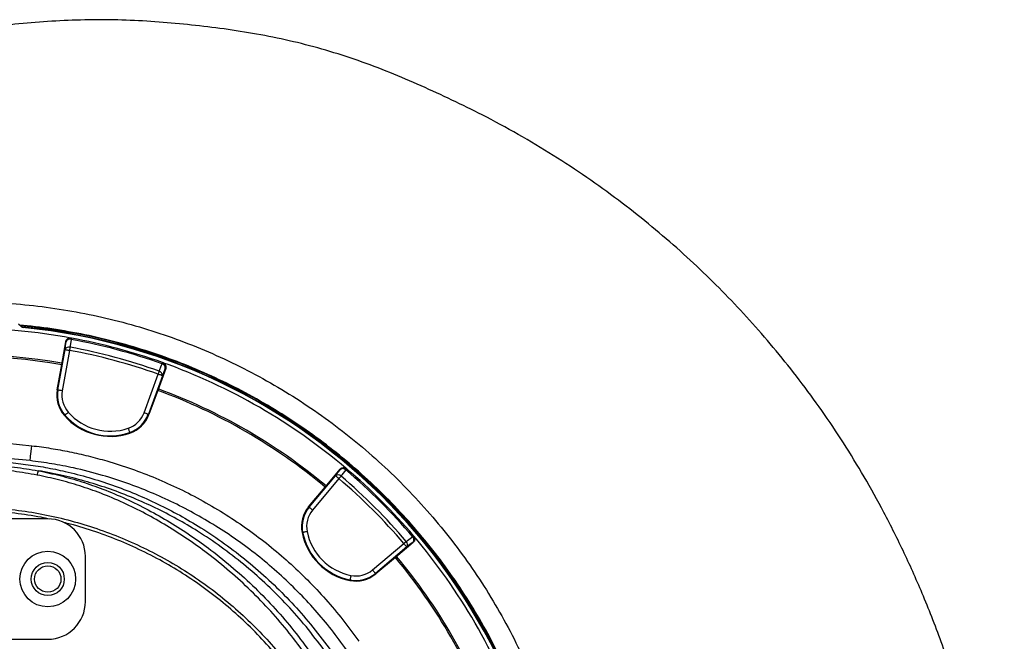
# Model space of a CAD drawing. Header units: millimetres. Extents: x 6921 to 13014, y 3949 to 15982.
# Tile 37 of 37: x 9742 to 13014, y 13917 to 15982. Entities that reach past the tile are written whole.
import ezdxf

# ---------------------------------------------------------------- set-up
doc = ezdxf.new("R2010")
doc.units = ezdxf.units.MM
doc.header["$LTSCALE"] = 5

msp = doc.modelspace()

# ---------------------------------------------------------------- linework, layer by layer
at = {"color": 7, "linetype": 'Continuous', "lineweight": 25}
for p, q in [((9746.8, 14962), (9738.2, 14970.6)), ((9913.6, 14923.9), (9912.4, 14924.1)), ((9881.5, 14835.7), (9895, 14912)), ((9896.1, 14911.7), (9895, 14912)), ((9868.8, 14751.5), (9892.5, 14885.8)), ((9907.3, 14883.2), (9883.6, 14748.9)), ((9866.7, 14751.8), (9881.5, 14835.7)), ((10218, 14842.2), (10216.9, 14842.6)), ((10155.4, 14676), (10202, 14804.2)), ((10216.1, 14799), (10169.5, 14670.9)), ((10227.1, 14823), (10200.6, 14750.2)), ((10227.1, 14823), (10225.9, 14823.4)), ((9866.7, 14751.8), (9868.8, 14751.5)), ((10200.6, 14750.2), (10171.4, 14670.2)), ((9890.7, 14666.3), (9892.3, 14667.7)), ((10171.4, 14670.2), (10169.5, 14670.9)), ((10107.9, 14608.1), (10107.3, 14610.1)), ((9700.2, 14574.4), (9782.5, 14566.4)), ((9776.6, 14516.8), (9699.1, 14524.4)), ((10703.9, 14362.3), (10791.6, 14466.8)), ((10757, 14428.9), (10806.8, 14488.2)), ((10807.7, 14487.5), (10806.8, 14488.2)), ((10828.9, 14489.3), (10828, 14490)), ((10803.1, 14457.2), (10715.4, 14352.7)), ((10702.3, 14363.7), (10757, 14428.9)), ((10702.3, 14363.7), (10703.9, 14362.3)), ((9835.2, 14323.5), (9285.2, 14323.5)), ((10680.3, 14277.7), (10682.4, 14278.1)), ((10914.4, 14153.7), (11018.8, 14241.4)), ((11049.9, 14245.1), (10990.6, 14195.3)), ((11049.9, 14245.1), (11049.2, 14246)), ((11051.7, 14266.3), (11050.9, 14267.2)), ((11028.5, 14229.9), (10924, 14142.2)), ((9960.2, 14048.5), (9960.2, 14198.5)), ((10990.6, 14195.3), (10925.4, 14140.6)), ((10925.4, 14140.6), (10924, 14142.2)), ((10839.3, 14118.6), (10839.8, 14120.7)), ((9685.2, 13923.5), (9835.2, 13923.5))]:
    msp.add_line(p, q, dxfattribs=at)
at = {"color": 7, "linetype": 'Continuous', "lineweight": 25, "flags": 128}
for points in [[(9751.3, 14960.7), (9751.7, 14960.3), (9752.9, 14959.1)], [(9913.6, 14923.9), (9913.6, 14923.8), (9913.6, 14923.6), (9913.5, 14923.2), (9913.4, 14922.8), (9913.3, 14922.1), (9913.2, 14921.4), (9913, 14920.5), (9912.8, 14919.6)], [(9892.5, 14885.8), (9894.4, 14899), (9896.1, 14911.7)], [(9909.2, 14893.6), (9909, 14892.5), (9908.8, 14891.3), (9908.5, 14890.1), (9908.3, 14888.8), (9908, 14887.4), (9907.8, 14886), (9907.5, 14884.6), (9907.3, 14883.2)], [(9912.8, 14919.6), (9909.9, 14898.5), (9909.2, 14893.6)], [(9892.5, 14885.8), (9892.9, 14885.7), (9893.8, 14885.5), (9895.1, 14885.3), (9897, 14885), (9899.2, 14884.6), (9901.7, 14884.1), (9904.4, 14883.6), (9907.3, 14883.2)], [(10205.6, 14814.2), (10213.5, 14833.8), (10215.4, 14838.5)], [(10216.9, 14842.6), (10216.8, 14842.6), (10216.8, 14842.4), (10216.7, 14842), (10216.5, 14841.6), (10216.3, 14841), (10216, 14840.2), (10215.7, 14839.4), (10215.4, 14838.5)], [(10205.6, 14814.2), (10205.2, 14813.1), (10204.8, 14812), (10204.4, 14810.8), (10203.9, 14809.6), (10203.5, 14808.3), (10203, 14806.9), (10202.5, 14805.6), (10202, 14804.2)], [(10216.1, 14799), (10215.7, 14799.2), (10214.9, 14799.5), (10213.6, 14800), (10211.8, 14800.6), (10209.7, 14801.4), (10207.3, 14802.2), (10204.7, 14803.2), (10202, 14804.2)], [(10225.9, 14823.4), (10221.1, 14811.5), (10216.1, 14799)], [(9883.6, 14748.9), (9880.8, 14749.4), (9878, 14749.8), (9875.5, 14750.3), (9873.3, 14750.7), (9871.5, 14751), (9870.1, 14751.2), (9869.2, 14751.4), (9868.8, 14751.5)], [(9903.5, 14677.6), (9901.4, 14675.7), (9899.3, 14673.9), (9897.4, 14672.2), (9895.7, 14670.7), (9894.3, 14669.5), (9893.2, 14668.6), (9892.5, 14668), (9892.3, 14667.7)], [(10155.4, 14676), (10158.1, 14675.1), (10160.7, 14674.1), (10163.1, 14673.2), (10165.2, 14672.5), (10166.9, 14671.8), (10168.3, 14671.4), (10169.1, 14671), (10169.5, 14670.9)], [(10102.5, 14624.3), (10103.4, 14621.6), (10104.3, 14619), (10105.1, 14616.6), (10105.8, 14614.4), (10106.4, 14612.7), (10106.9, 14611.3), (10107.1, 14610.4), (10107.3, 14610.1)], [(9776.6, 14516.8), (9776.7, 14517.8), (9777.1, 14520.6), (9777.6, 14525.2), (9778.3, 14531.4), (9779.2, 14538.9), (9780.3, 14547.5), (9781.4, 14556.8), (9782.5, 14566.4)], [(10791.6, 14466.8), (10799.8, 14477.3), (10807.7, 14487.5)], [(10791.6, 14466.8), (10791.9, 14466.5), (10792.6, 14466), (10793.6, 14465.1), (10795.1, 14463.9), (10796.8, 14462.4), (10798.8, 14460.8), (10800.9, 14459), (10803.1, 14457.2)], [(10809.9, 14465.2), (10809.2, 14464.4), (10808.5, 14463.5), (10807.6, 14462.5), (10806.8, 14461.5), (10805.9, 14460.5), (10805, 14459.4), (10804, 14458.3), (10803.1, 14457.2)], [(10826.1, 14485.9), (10813, 14469.2), (10809.9, 14465.2)], [(10828.9, 14489.3), (10828.9, 14489.2), (10828.7, 14489), (10828.5, 14488.8), (10828.2, 14488.4), (10827.8, 14487.9), (10827.3, 14487.3), (10826.7, 14486.7), (10826.1, 14485.9)], [(10715.4, 14352.7), (10713.2, 14354.5), (10711.1, 14356.3), (10709.2, 14358), (10707.4, 14359.4), (10706, 14360.6), (10704.9, 14361.5), (10704.2, 14362.1), (10703.9, 14362.3)], [(10697.1, 14281), (10694.3, 14280.4), (10691.6, 14279.9), (10689, 14279.4), (10686.8, 14279), (10685, 14278.6), (10683.6, 14278.3), (10682.7, 14278.1), (10682.4, 14278.1)], [(11026.9, 14248.3), (11026.1, 14247.5), (11025.2, 14246.8), (11024.2, 14246), (11023.2, 14245.1), (11022.2, 14244.2), (11021.1, 14243.3), (11020, 14242.3), (11018.8, 14241.4)], [(11028.5, 14229.9), (11028.2, 14230.2), (11027.7, 14230.9), (11026.7, 14232), (11025.5, 14233.4), (11024.1, 14235.1), (11022.5, 14237.1), (11020.7, 14239.2), (11018.8, 14241.4)], [(11026.9, 14248.3), (11043.6, 14261.3), (11047.6, 14264.4)], [(11049.2, 14246), (11039, 14238.1), (11028.5, 14229.9)], [(11050.9, 14267.2), (11050.9, 14267.2), (11050.7, 14267.1), (11050.4, 14266.8), (11050.1, 14266.5), (11049.6, 14266.1), (11049, 14265.6), (11048.3, 14265), (11047.6, 14264.4)], [(10914.4, 14153.7), (10916.2, 14151.5), (10918, 14149.4), (10919.6, 14147.5), (10921.1, 14145.7), (10922.3, 14144.3), (10923.2, 14143.2), (10923.8, 14142.5), (10924, 14142.2)], [(10842.7, 14135.4), (10842.1, 14132.6), (10841.6, 14129.9), (10841.1, 14127.4), (10840.6, 14125.2), (10840.3, 14123.3), (10840, 14121.9), (10839.8, 14121), (10839.8, 14120.7)]]:
    msp.add_lwpolyline(points, dxfattribs=at)
at = {"color": 7, "linetype": 'Continuous', "lineweight": 25}
for radius in [92.5, 55, 43.8]:
    msp.add_circle((9835.2, 14123.5), radius, dxfattribs=at)
for centre, radius, start, end in [((9560.2, 12998.5), 1957.5, 79.6345, 100.3655), ((9560.2, 12998.5), 1975, 1.3781, 84.6675), ((9752.3, 14970.6), 9.99, 225.0002, 264.4598), ((9752.3, 14970.6), 9.99, 256.0017, 264.5748), ((9560.2, 12998.5), 1971.4, 1.3807, 84.4364), ((9560.2, 12998.5), 1970, 1.3816, 84.3878), ((9910.9, 14909.1), 15, 79.6178, 170.0165), ((9560.2, 12998.5), 1957.5, 70.4003, 79.5997), ((9905.2, 14880.3), 13.8, 73.3667, 156.9059), ((9908.9, 14906.3), 13.8, 73.3843, 156.91), ((9560.2, 12998.5), 1926.9, 70.4331, 79.5669), ((9560.2, 12998.5), 1953.1, 70.4003, 79.5997), ((9560.2, 12998.5), 1870, 80.0802, 99.9198), ((9560.2, 12998.5), 1865, 80.0805, 99.9195), ((9560.2, 12998.5), 1916.3, 70.4331, 79.5669), ((10212.2, 14825), 13.8, 353.0898, 76.6162), ((10211.8, 14828.5), 15, 339.9824, 70.3832), ((9560.2, 12998.5), 1957.5, 49.6573, 70.3655), ((10202.4, 14800.7), 13.8, 353.095, 76.6329), ((9967.8, 14734), 102.6, 170, 221.2844), ((9967.8, 14734), 100.5, 170, 221.2844), ((9967.8, 14734), 85.5, 170, 221.2844), ((9560.2, 12998.5), 1865, 50.0805, 69.9195), ((9560.2, 12998.5), 1870, 50.0802, 69.9198), ((10042.9, 14800), 202.6, 221.2844, 288.7156), ((10042.9, 14800), 200.5, 221.2844, 288.7156), ((10042.9, 14800), 185.5, 221.2844, 288.7156), ((10075, 14705.3), 85.5, 288.7156, 340), ((10075, 14705.3), 100.5, 288.7156, 340), ((10075, 14705.3), 102.6, 288.7156, 340), ((9735.4, 14493.4), 68.9, 339.1078, 351.5703), ((10799.9, 14455.7), 13.8, 43.3663, 126.9053), ((10819.2, 14477.8), 15, 49.618, 140.0164), ((10816, 14476.4), 13.8, 43.3834, 126.9106), ((9560.2, 12998.5), 1926.9, 40.4331, 49.5669), ((9560.2, 12998.5), 1953.1, 40.4003, 49.5997), ((9560.2, 12998.5), 1957.5, 40.4003, 49.5997), ((9560.2, 12998.5), 1916.3, 40.4331, 49.5669), ((10780.9, 14297.7), 102.6, 140, 191.2844), ((10780.9, 14297.7), 100.5, 140, 191.2844), ((10780.9, 14297.7), 85.5, 140, 191.2844), ((9835.2, 14198.5), 125, 0, 90), ((10879, 14317.3), 202.6, 191.2844, 258.7156), ((10879, 14317.3), 200.5, 191.2844, 258.7156), ((10879, 14317.3), 185.5, 191.2844, 258.7156), ((11017.4, 14238.2), 13.8, 323.0947, 46.6337), ((11038.1, 14254.3), 13.8, 323.0894, 46.6166), ((11039.5, 14257.5), 15, 309.9836, 40.382), ((9560.2, 12998.5), 1957.5, 19.6345, 40.3655), ((9560.2, 12998.5), 1865, 20.0805, 39.9195), ((9560.2, 12998.5), 1870, 20.0802, 39.9198), ((10859.4, 14219.2), 102.6, 258.7156, 310), ((10859.4, 14219.2), 100.5, 258.7156, 310), ((10859.4, 14219.2), 85.5, 258.7156, 310), ((9835.2, 14048.5), 125, 270, 0)]:
    msp.add_arc(centre, radius, start, end, dxfattribs=at)
at = {"color": 8, "linetype": 'Continuous', "lineweight": 25}
msp.add_arc((9560.2, 12998.5), 1971.4, 1.3807, 84.4368, dxfattribs=at)
at = {"color": 7, "linetype": 'Continuous', "lineweight": 25}
for points, knots in [([(12620.7, 11123.1), (12641.4, 11164.1), (12682.5, 11245.3), (12737.2, 11368.9), (12786.8, 11491.7), (12830.8, 11613.6), (12869.3, 11734.3), (12902.7, 11853.6), (12931.2, 11971.2), (12955, 12087.1), (12974.5, 12201), (12989.8, 12313), (13001.3, 12422.7), (13009.4, 12534.4), (13013.9, 12647.8), (13014.6, 12762.4), (13011.7, 12873.9), (13005.4, 12982.2), (12996.1, 13087.3), (12983.3, 13194.8), (12966.7, 13304.2), (12946.1, 13415.1), (12922.9, 13521.2), (12897.3, 13623.1), (12869.6, 13720.8), (12840.2, 13814.2), (12809.6, 13902.7), (12778.2, 13986.4), (12746.5, 14064.9), (12714.6, 14138.8), (12682.3, 14209.1), (12649, 14277.6), (12605.3, 14362.6), (12549.9, 14462.6), (12480.9, 14575.4), (12408.9, 14682.7), (12334.2, 14784.6), (12257.3, 14881.2), (12178.5, 14972.5), (12097.7, 15059.4), (12013.7, 15143), (11925.2, 15224.6), (11831.2, 15304.8), (11731.6, 15383), (11626.3, 15459), (11515.2, 15532.2), (11399.3, 15601.5), (11286.6, 15662.5), (11178.6, 15715.1), (11076.4, 15762.3), (10972.7, 15806.5), (10867.2, 15846.6), (10760, 15881), (10651.9, 15909.6), (10543.3, 15932.3), (10434.9, 15949.6), (10326.7, 15962.9), (10218.3, 15973.4), (10109.1, 15980.4), (9999.2, 15982.4), (9889.4, 15979.4), (9780.2, 15972.2), (9671.1, 15961.1), (9561.4, 15946), (9450.9, 15926.2), (9349.2, 15904.9), (9255.5, 15884.3), (9168.8, 15864.5), (9079.5, 15841), (8991, 15812.1), (8905.7, 15779.4), (8821.9, 15749.6), (8739.9, 15716.7), (8648.7, 15677), (8548.6, 15628.9), (8440.2, 15571), (8333.2, 15507.8), (8228.9, 15440), (8128.7, 15368.4), (8033.2, 15293.8), (7942.2, 15216.3), (7855.8, 15136.4), (7773.9, 15054.3), (7696.5, 14970.2), (7623.6, 14884.3), (7560.7, 14804), (7506.7, 14730.1), (7460.6, 14663.1), (7416.9, 14595.6), (7375.6, 14527.7), (7337.1, 14459.5), (7301.2, 14391.4), (7267.4, 14322.1), (7235.8, 14252.2), (7205.9, 14180), (7177.4, 14104.9), (7149.8, 14024.4), (7123.6, 13938.4), (7099.4, 13847.4), (7077.9, 13751.5), (7059.3, 13650.9), (7044.4, 13544.9), (7035.2, 13456.6), (7032.4, 13403.6), (7031.5, 13387.8)], [0, 0, 0, 0, 0.012608, 0.024975, 0.0371, 0.04896, 0.060551, 0.071879, 0.082951, 0.093773, 0.10435, 0.114687, 0.124786, 0.134651, 0.145427, 0.155917, 0.166124, 0.176051, 0.1857, 0.195073, 0.205768, 0.216084, 0.226022, 0.235583, 0.244933, 0.253893, 0.262463, 0.270644, 0.278434, 0.285704, 0.292728, 0.299693, 0.3066, 0.318974, 0.331067, 0.342887, 0.35444, 0.365734, 0.376773, 0.387562, 0.398298, 0.40931, 0.420606, 0.432193, 0.444074, 0.456258, 0.468711, 0.481135, 0.491421, 0.501705, 0.512023, 0.522365, 0.532687, 0.542911, 0.553061, 0.563114, 0.57306, 0.582978, 0.593005, 0.603098, 0.613151, 0.623147, 0.633132, 0.643253, 0.653552, 0.663933, 0.671781, 0.679904, 0.68836, 0.697102, 0.705451, 0.713439, 0.721518, 0.729696, 0.740756, 0.751997, 0.763425, 0.774865, 0.78613, 0.797223, 0.808151, 0.818917, 0.829526, 0.839982, 0.850287, 0.860445, 0.86797, 0.875415, 0.882781, 0.89006, 0.897222, 0.904267, 0.9112, 0.918394, 0.925307, 0.932658, 0.940447, 0.948675, 0.957341, 0.966281, 0.975645, 0.985439, 0.995664, 1, 1, 1, 1]), ([(8507.9, 11281.3), (8507.9, 11281.3), (8476.9, 11302), (8411.4, 11339.8), (8320.4, 11406.4), (8232.2, 11477.1), (8148.4, 11552.9), (8068.9, 11633.2), (7994, 11718.1), (7923.7, 11807.2), (7858.4, 11900.2), (7798.5, 11996.6), (7743.9, 12096.2), (7695, 12199.1), (7651.9, 12304.9), (7614.8, 12413.2), (7583.7, 12523.4), (7558.9, 12635), (7540.5, 12747.7), (7528.7, 12861.4), (7523.3, 12975.8), (7524.2, 13090.5), (7531.6, 13205), (7545.3, 13318.8), (7565.4, 13431.5), (7592, 13543), (7624.9, 13653.1), (7664, 13761.3), (7709, 13867.2), (7759.8, 13970.2), (7811.4, 14061.5), (7862.3, 14141.6), (7911.2, 14211.1), (7963, 14278.5), (8024.4, 14351.8), (8096.4, 14429.8), (8180.4, 14511), (8268.4, 14586.8), (8360.2, 14657.1), (8455.4, 14721.9), (8554.2, 14781.3), (8656.2, 14835.2), (8760.9, 14883.2), (8867.8, 14925.2), (8977, 14960.9), (9088.1, 14990.4), (9200.8, 15013.8), (9314.7, 15030.8), (9429.2, 15041.5), (9543.9, 15045.7), (9658.7, 15043.4), (9773.3, 15034.5), (9887.5, 15019.3), (10000.6, 14997.7), (10112.2, 14969.9), (10222, 14936), (10329.7, 14895.7), (10435.1, 14849.3), (10538, 14797), (10637.8, 14739.1), (10734.1, 14675.7), (10826.3, 14607.3), (10914.4, 14533.9), (10998.1, 14455.6), (11077.5, 14372.7), (11152.1, 14285.5), (11221.8, 14194.5), (11286.2, 14099.6), (11345.2, 14001.1), (11398.6, 13899.1), (11446.4, 13794.1), (11488.3, 13686.6), (11524, 13577.1), (11553.4, 13466), (11576.4, 13353.5), (11593, 13239.8), (11603.2, 13125.1), (11607.2, 13010.1), (11604.7, 12895.2), (11595.8, 12780.8), (11580.3, 12667), (11558.4, 12554), (11530.3, 12442.2), (11496, 12332.2), (11455.6, 12224.4), (11410.3, 12121.1), (11359.4, 12023.1), (11324.9, 11959.5), (11304.9, 11929.4), (11304.9, 11929.4)], [0, 0, 0, 0, 0, 0.011727, 0.023483, 0.035251, 0.04701, 0.05874, 0.070524, 0.082337, 0.094158, 0.105971, 0.117755, 0.129604, 0.14149, 0.153396, 0.165302, 0.177189, 0.189038, 0.200911, 0.212822, 0.224752, 0.236683, 0.248594, 0.260468, 0.272375, 0.284319, 0.296283, 0.308246, 0.320191, 0.332098, 0.340926, 0.349763, 0.358602, 0.367432, 0.379564, 0.391706, 0.403839, 0.415771, 0.427742, 0.439731, 0.45172, 0.463691, 0.475623, 0.487537, 0.499488, 0.511459, 0.52343, 0.535381, 0.547295, 0.559211, 0.571166, 0.583139, 0.595113, 0.607067, 0.618984, 0.630925, 0.642904, 0.654902, 0.666901, 0.678881, 0.690823, 0.702701, 0.714615, 0.726549, 0.738482, 0.750397, 0.762275, 0.774211, 0.786186, 0.798179, 0.810173, 0.822148, 0.834084, 0.845993, 0.857939, 0.869905, 0.88187, 0.893817, 0.905726, 0.917652, 0.929617, 0.941602, 0.953585, 0.965549, 0.977475, 0.988738, 1, 1, 1, 1, 1]), ([(11535.8, 13046), (11535.2, 13071), (11533.6, 13133), (11524.2, 13231.8), (11508.3, 13341.7), (11486, 13450.4), (11457.6, 13557.7), (11423.1, 13663.4), (11382.6, 13767.2), (11336.5, 13868.6), (11284.9, 13967.2), (11227.9, 14062.3), (11165.7, 14154), (11098.4, 14242), (11026.2, 14326.2), (10949.5, 14406.4), (10868.6, 14482), (10783.5, 14553), (10694.5, 14619.1), (10601.5, 14680.2), (10505.2, 14736.1), (10405.9, 14786.7), (10304, 14831.5), (10200.1, 14870.4), (10094, 14903.2), (9986.2, 14930.2), (9876.8, 14950.6), (9795.3, 14962.7), (9750.3, 14965.9), (9742.3, 14966.5)], [0, 0, 0, 0, 0.026045, 0.064747, 0.103388, 0.141907, 0.180468, 0.219151, 0.257896, 0.296642, 0.335325, 0.373887, 0.412297, 0.450827, 0.489419, 0.52801, 0.566541, 0.604951, 0.64352, 0.682213, 0.720968, 0.759721, 0.79841, 0.836976, 0.875511, 0.914168, 0.952886, 0.991604, 1, 1, 1, 1]), ([(9752.9, 14959.1), (9751.8, 14959.3), (9749.5, 14959.8), (9747.7, 14961.2), (9746.8, 14962)], [0, 0, 0, 0, 0.499833, 1, 1, 1, 1]), ([(9895, 14912), (9895.4, 14913.6), (9896.3, 14916.8), (9899.7, 14920.8), (9904, 14923.5), (9908.5, 14924.5), (9911.3, 14924.2), (9912.4, 14924.1)], [0, 0, 0, 0, 0.213666, 0.427327, 0.641046, 0.854889, 1, 1, 1, 1]), ([(10218, 14842.2), (10219.5, 14841.5), (10222.6, 14840.1), (10226, 14836.1), (10227.9, 14831.4), (10228.2, 14826.8), (10227.4, 14824.1), (10227.1, 14823)], [0, 0, 0, 0, 0.21399, 0.427985, 0.641916, 0.855726, 1, 1, 1, 1]), ([(9782.5, 14566.4), (9803.5, 14563.7), (9845.3, 14558.2), (9907.8, 14546.7), (9969.9, 14532.7), (10038.7, 14514.2), (10113.8, 14490.1), (10194.3, 14459.2), (10273.8, 14423.6), (10351.8, 14383.1), (10428.2, 14337.8), (10501.2, 14288.7), (10570.6, 14236.1), (10636.3, 14180.2), (10699.5, 14120.3), (10759.7, 14056.2), (10817, 13988.3), (10851.8, 13940.5), (10869.2, 13916.6)], [0, 0, 0, 0, 0.048581, 0.097163, 0.146074, 0.194985, 0.261089, 0.327245, 0.39335, 0.461382, 0.52947, 0.597502, 0.663608, 0.729764, 0.79587, 0.863895, 0.931975, 1, 1, 1, 1]), ([(9560.2, 14504.8), (9587.6, 14504.3), (9642.5, 14503.3), (9723.8, 14496.1), (9777.2, 14487.5), (9803.5, 14483.3)], [0, 0, 0, 0, 0.335828, 0.672927, 1, 1, 1, 1]), ([(10828.3, 13887.8), (10811.8, 13910.6), (10778.6, 13956.2), (10723.9, 14021), (10666, 14082.9), (10604.6, 14141.4), (10540.1, 14196.4), (10472.8, 14247.5), (10402.6, 14294.7), (10329.7, 14338), (10254.5, 14377.1), (10177.2, 14412.1), (10098.2, 14442.6), (10012.8, 14470.1), (9929.5, 14491.2), (9849, 14507.1), (9800.7, 14513.6), (9776.6, 14516.8)], [0, 0, 0, 0, 0.066911, 0.134033, 0.201262, 0.268491, 0.335613, 0.402524, 0.469434, 0.536556, 0.603785, 0.671013, 0.738134, 0.805042, 0.884206, 0.942103, 1, 1, 1, 1]), ([(9799.7, 14468.8), (9773.8, 14473.3), (9721.4, 14482.5), (9641.4, 14490.2), (9587.3, 14491.3), (9560.2, 14491.8)], [0, 0, 0, 0, 0.3269682, 0.6627371, 1, 1, 1, 1]), ([(10806.8, 14488.2), (10808, 14489.4), (10810.4, 14491.8), (10815.3, 14493.6), (10820.4, 14493.7), (10824.8, 14492.4), (10827.1, 14490.7), (10828, 14490)], [0, 0, 0, 0, 0.213661, 0.427323, 0.641046, 0.854893, 1, 1, 1, 1]), ([(9560.2, 14363.3), (9590.1, 14362.7), (9649.7, 14361.6), (9738.4, 14352.5), (9826.2, 14338.1), (9913, 14317.8), (9998.6, 14291.8), (10082.4, 14260.2), (10163.7, 14223.3), (10242.2, 14181.3), (10317.9, 14134.3), (10390.7, 14082.2), (10459.9, 14025.4), (10525.1, 13964.3), (10586.1, 13899.4), (10642.2, 13830.3), (10679.5, 13780.6), (10696.5, 13753.1), (10697.8, 13750.8)], [0, 0, 0, 0, 0.066604, 0.132741, 0.198704, 0.264784, 0.331248, 0.397963, 0.464211, 0.530241, 0.596318, 0.662746, 0.729501, 0.79579, 0.861821, 0.927859, 0.994194, 1, 1, 1, 1]), ([(9839.5, 14322.4), (9834.3, 14323.7), (9800.3, 14331.8), (9736.6, 14341.1), (9648.7, 14350.5), (9589.7, 14351.6), (9560.2, 14352.1)], [0, 0, 0, 0, 0.057358, 0.371862, 0.685623, 1, 1, 1, 1]), ([(10687.4, 13746), (10686.3, 13747.7), (10669.7, 13774.4), (10633.2, 13823.2), (10577.6, 13891.8), (10517, 13956.2), (10452.3, 14016.8), (10383.7, 14073.2), (10311.6, 14124.7), (10236.5, 14171.5), (10158.6, 14213.1), (10078.1, 14249.8), (9995.2, 14280.8), (9931.7, 14301.1), (9895.7, 14309.3), (9888.4, 14311)], [0, 0, 0, 0, 0.006037, 0.09427, 0.182278, 0.270442, 0.359107, 0.447597, 0.536293, 0.624458, 0.712458, 0.800665, 0.889242, 0.977644, 1, 1, 1, 1]), ([(11051.7, 14266.3), (11052.7, 14264.9), (11054.6, 14262.2), (11055.6, 14257.1), (11054.8, 14252), (11052.8, 14247.9), (11050.7, 14245.9), (11049.9, 14245.1)], [0, 0, 0, 0, 0.213994, 0.427987, 0.64192, 0.855731, 1, 1, 1, 1])]:
    msp.add_open_spline(points, degree=3, knots=knots, dxfattribs=at)
at = {"color": 8, "linetype": 'Continuous', "lineweight": 25}
for points, knots in [([(9695.4, 14511.8), (9717.5, 14509.5), (9761.8, 14505.1), (9827.8, 14494.7), (9898.2, 14480.4), (9972.5, 14461.1), (10050.4, 14436.1), (10126.8, 14406.8), (10201.4, 14373.3), (10273.9, 14335.9), (10348.1, 14292.3), (10423.3, 14241.7), (10499, 14183.5), (10570.8, 14120.8), (10638.4, 14054), (10702.9, 13981.8), (10763.2, 13903.8), (10804.3, 13845.8), (10823.2, 13813.6), (10825.1, 13810.2)], [0, 0, 0, 0, 0.047946, 0.095916, 0.143857, 0.202584, 0.261498, 0.320516, 0.379544, 0.438481, 0.497223, 0.566387, 0.635758, 0.705205, 0.774589, 0.843765, 0.917469, 0.991407, 1, 1, 1, 1]), ([(10753.1, 13776.6), (10749, 13783.7), (10731.1, 13815.2), (10693.1, 13871.5), (10638.7, 13944.8), (10577, 14016.9), (10510.9, 14085.3), (10440.5, 14149.6), (10369.9, 14206.5), (10300, 14256.6), (10231.4, 14300.7), (10160.3, 14341.2), (10087, 14377.5), (10014.1, 14408.2), (9942.1, 14433.3), (9871.5, 14453.7), (9823.6, 14463.8), (9799.7, 14468.8)], [0, 0, 0, 0, 0.020461, 0.091051, 0.169685, 0.248549, 0.327493, 0.406362, 0.485, 0.551962, 0.619096, 0.68625, 0.753313, 0.820216, 0.880302, 0.940388, 1, 1, 1, 1]), ([(9803.5, 14483.3), (9827.8, 14478.2), (9876.6, 14467.9), (9948.3, 14447.2), (10021.3, 14421.7), (10095.2, 14390.6), (10169.5, 14353.8), (10241.5, 14312.8), (10311.1, 14268.1), (10382, 14217.3), (10453.5, 14159.6), (10524.8, 14094.5), (10591.8, 14025.2), (10654.3, 13952.1), (10709.5, 13877.8), (10747.5, 13821.6), (10765.3, 13790.4), (10768.9, 13784)], [0, 0, 0, 0, 0.060173, 0.120401, 0.180575, 0.247623, 0.314831, 0.382131, 0.449409, 0.516515, 0.595263, 0.674244, 0.753299, 0.832274, 0.911017, 0.981716, 1, 1, 1, 1]), ([(10809.4, 13802.9), (10807.1, 13806.7), (10788.2, 13839.2), (10747.3, 13897), (10687.8, 13974), (10624.1, 14045.2), (10557.5, 14111.2), (10486.6, 14173.1), (10411.9, 14230.5), (10337.6, 14280.4), (10264.4, 14323.5), (10192.9, 14360.4), (10119.3, 14393.4), (10043.9, 14422.4), (9967, 14447), (9887, 14468.1), (9832, 14478.1), (9803.5, 14483.3)], [0, 0, 0, 0, 0.010901, 0.091236, 0.171317, 0.246459, 0.321827, 0.397263, 0.472616, 0.547745, 0.61151, 0.675486, 0.73956, 0.803624, 0.867575, 0.931323, 1, 1, 1, 1])]:
    msp.add_open_spline(points, degree=3, knots=knots, dxfattribs=at)

doc.saveas('drawing.dxf')
